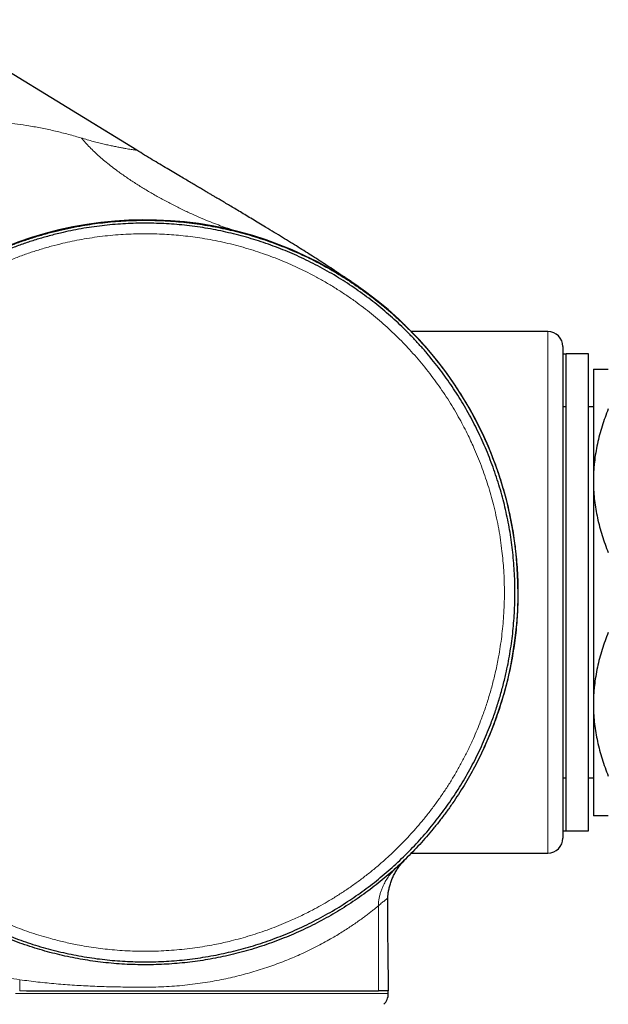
# Model space of a CAD drawing. Header units: millimetres. Extents: x 8 to 778, y 12 to 1829.
# Tile 162 of 256: x 144 to 183, y 1022 to 1088. Entities that reach past the tile are written whole.
import ezdxf

# ---------------------------------------------------------------- set-up
doc = ezdxf.new("R2010")
doc.units = ezdxf.units.MM

msp = doc.modelspace()

# ---------------------------------------------------------------- linework, layer by layer
at = {"color": 7, "linetype": 'Continuous', "lineweight": 30}
for p, q in [((151.682, 1079.695), (137.384, 1088.457)), ((151.686, 1079.693), (148.696, 1081.525)), ((163.361, 1072.421), (163.361, 1072.421)), ((164.107, 1072.035), (164.111, 1072.033)), ((165.599, 1071.164), (165.62, 1071.151)), ((179.257, 1067.522), (170.114, 1067.522)), ((180.257, 1066.522), (180.257, 1033.522)), ((180.475, 1066.011), (180.257, 1066.011)), ((181.975, 1066.022), (180.475, 1066.022)), ((180.475, 1037.035), (180.475, 1066.022)), ((181.975, 1037.035), (181.975, 1066.022)), ((182.305, 1065.011), (182.305, 1057.511)), ((180.475, 1062.469), (180.257, 1062.469)), ((182.305, 1062.469), (181.975, 1062.469)), ((182.305, 1057.511), (182.305, 1042.511)), ((182.305, 1042.511), (182.305, 1035.011)), ((180.257, 1037.575), (180.475, 1037.575)), ((181.975, 1037.575), (182.305, 1037.575)), ((181.975, 1037.564), (182.305, 1037.564)), ((180.475, 1034.022), (180.475, 1037.035)), ((181.975, 1034.022), (181.975, 1037.035)), ((180.257, 1034.011), (181.757, 1034.011)), ((180.475, 1034.022), (181.975, 1034.022)), ((181.757, 1034.011), (181.757, 1034.022)), ((170.111, 1032.522), (179.257, 1032.522)), ((168.553, 1023.086), (168.553, 1023.286))]:
    msp.add_line(p, q, dxfattribs=at)
at = {"color": 8, "linetype": 'Continuous', "lineweight": 0}
for p, q in [((179.257, 1032.522), (179.257, 1067.522)), ((143.835, 1023.286), (143.842, 1024.02)), ((143.835, 1023.286), (144.293, 1023.286))]:
    msp.add_line(p, q, dxfattribs=at)
at = {"color": 8, "linetype": 'Continuous', "lineweight": 0, "flags": 128}
msp.add_lwpolyline([(143.558, 1023.086), (144.212, 1023.086), (144.866, 1023.086), (145.519, 1023.086), (146.17, 1023.086), (146.82, 1023.086), (147.468, 1023.086), (148.113, 1023.086), (148.754, 1023.086), (149.393, 1023.086), (150.027, 1023.086), (150.657, 1023.086), (151.282, 1023.086), (151.901, 1023.086), (152.515, 1023.086), (153.123, 1023.086), (153.724, 1023.086), (154.318, 1023.086), (154.905, 1023.086), (155.484, 1023.086), (156.055, 1023.086), (156.618, 1023.086), (157.171, 1023.086), (157.715, 1023.086), (158.249, 1023.086), (158.774, 1023.086), (159.288, 1023.086), (159.791, 1023.086), (160.283, 1023.086), (160.763, 1023.086), (161.232, 1023.086), (161.688, 1023.086), (162.133, 1023.086), (162.564, 1023.086), (162.982, 1023.086), (163.388, 1023.086), (163.779, 1023.086), (164.157, 1023.086), (164.52, 1023.086), (164.869, 1023.086), (165.204, 1023.086), (165.524, 1023.086), (165.828, 1023.086), (166.118, 1023.086), (166.392, 1023.086), (166.65, 1023.086), (166.892, 1023.086), (167.119, 1023.086), (167.329, 1023.086), (167.523, 1023.086), (167.701, 1023.086), (167.862, 1023.086), (168.006, 1023.086), (168.134, 1023.086), (168.245, 1023.086), (168.339, 1023.086), (168.416, 1023.086), (168.476, 1023.086), (168.518, 1023.086), (168.544, 1023.086), (168.553, 1023.086)], dxfattribs=at)
at = {"color": 7, "linetype": 'Continuous', "lineweight": 30}
for centre, radius, start, end in [((152.257, 1050.022), 25, 335.38506, 114.44419), ((179.257, 1066.522), 1, 0, 90), ((179.257, 1033.522), 1, 270, 0), ((167.553, 1023.086), 1, 314.39692, 359.99992)]:
    msp.add_arc(centre, radius, start, end, dxfattribs=at)
at = {"color": 8, "linetype": 'Continuous', "lineweight": 0}
for points, knots in [([(131.68, 1079.051), (131.867, 1079.164), (132.24, 1079.39), (132.806, 1079.7), (133.377, 1079.986), (133.953, 1080.248), (134.533, 1080.486), (135.116, 1080.7), (135.735, 1080.902), (136.389, 1081.086), (137.079, 1081.25), (137.771, 1081.384), (138.464, 1081.488), (139.159, 1081.565), (139.883, 1081.617), (140.632, 1081.641), (141.403, 1081.635), (142.167, 1081.6), (142.93, 1081.538), (143.691, 1081.45), (144.495, 1081.33), (145.341, 1081.176), (146.228, 1080.982), (147.11, 1080.762), (147.693, 1080.594), (147.985, 1080.509)], [0, 0, 0, 0, 0.036004, 0.072009, 0.108012, 0.144013, 0.180016, 0.216021, 0.252027, 0.294027, 0.336027, 0.378034, 0.420044, 0.46202, 0.504095, 0.551176, 0.597657, 0.643724, 0.689884, 0.736096, 0.78227, 0.8367, 0.891136, 0.945568, 1, 1, 1, 1]), ([(147.985, 1080.509), (148.07, 1080.406), (148.243, 1080.197), (148.532, 1079.889), (148.846, 1079.578), (149.185, 1079.268), (149.547, 1078.959), (149.93, 1078.65), (150.384, 1078.305), (150.913, 1077.926), (151.522, 1077.518), (152.154, 1077.121), (152.809, 1076.733), (153.481, 1076.358), (154.167, 1075.997), (154.857, 1075.656), (155.546, 1075.337), (156.182, 1075.062), (156.761, 1074.828), (157.282, 1074.632), (157.791, 1074.454), (158.285, 1074.294), (158.611, 1074.203), (158.771, 1074.158)], [0, 0, 0, 0, 0.0343966, 0.0700297, 0.1068258, 0.1447017, 0.1835671, 0.2233252, 0.2638748, 0.3207279, 0.3785943, 0.437182, 0.4961921, 0.5563956, 0.6163986, 0.6758751, 0.7344977, 0.7919395, 0.836032, 0.8790379, 0.9208023, 0.9611727, 1, 1, 1, 1]), ([(148.06, 1080.487), (148.048, 1080.491), (148.023, 1080.498), (147.998, 1080.506), (147.985, 1080.509)], [0, 0, 0, 0, 0.5, 1, 1, 1, 1]), ([(151.686, 1079.692), (151.683, 1079.693), (151.677, 1079.694), (151.63, 1079.701), (151.554, 1079.712), (151.447, 1079.728), (151.311, 1079.749), (151.146, 1079.776), (150.951, 1079.808), (150.729, 1079.848), (150.479, 1079.895), (150.203, 1079.949), (149.902, 1080.013), (149.577, 1080.085), (149.229, 1080.168), (148.859, 1080.262), (148.471, 1080.367), (148.197, 1080.447), (148.06, 1080.487)], [0, 0, 0, 0, 0.062498, 0.124999, 0.187499, 0.249999, 0.312499, 0.374999, 0.437499, 0.500001, 0.562501, 0.624999, 0.687502, 0.749999, 0.812501, 0.875001, 0.9375, 1, 1, 1, 1]), ([(125.688, 1062.461), (125.797, 1062.371), (126.003, 1062.201), (126.281, 1061.924), (126.53, 1061.64), (126.759, 1061.339), (126.969, 1061.024), (127.155, 1060.698), (127.32, 1060.365), (127.466, 1060.025), (127.595, 1059.677), (127.707, 1059.322), (127.805, 1058.96), (127.898, 1058.552), (127.982, 1058.097), (128.054, 1057.595), (128.109, 1057.09), (128.153, 1056.527), (128.185, 1055.904), (128.202, 1055.223), (128.208, 1054.406), (128.199, 1053.452), (128.18, 1052.362), (128.165, 1051.362), (128.163, 1050.453), (128.174, 1049.634), (128.203, 1048.816), (128.252, 1048.063), (128.319, 1047.377), (128.398, 1046.734), (128.498, 1046.07), (128.622, 1045.388), (128.764, 1044.709), (128.927, 1044.032), (129.111, 1043.357), (129.315, 1042.684), (129.539, 1042.018), (129.775, 1041.377), (130.021, 1040.761), (130.258, 1040.213), (130.487, 1039.716), (130.733, 1039.208), (131.022, 1038.65), (131.357, 1038.044), (131.71, 1037.447), (132.093, 1036.841), (132.508, 1036.226), (132.956, 1035.605), (133.424, 1034.999), (133.885, 1034.439), (134.335, 1033.923), (134.796, 1033.424), (135.296, 1032.912), (135.838, 1032.391), (136.395, 1031.888), (136.949, 1031.418), (137.497, 1030.98), (138.038, 1030.573), (138.592, 1030.179), (139.16, 1029.8), (139.74, 1029.435), (140.282, 1029.116), (140.783, 1028.838), (141.235, 1028.599), (141.686, 1028.373), (142.188, 1028.134), (142.747, 1027.885), (143.365, 1027.629), (143.993, 1027.39), (144.63, 1027.167), (145.275, 1026.962), (145.997, 1026.754), (146.797, 1026.552), (147.594, 1026.382), (148.313, 1026.253), (148.945, 1026.157), (149.572, 1026.078), (150.217, 1026.014), (150.886, 1025.966), (151.579, 1025.937), (152.272, 1025.927), (152.968, 1025.938), (153.667, 1025.968), (154.368, 1026.02), (155.067, 1026.092), (155.744, 1026.181), (156.4, 1026.287), (156.985, 1026.397), (157.522, 1026.511), (158.064, 1026.639), (158.658, 1026.794), (159.302, 1026.981), (159.943, 1027.187), (160.581, 1027.412), (161.215, 1027.655), (161.91, 1027.945), (162.663, 1028.289), (163.393, 1028.655), (164.037, 1029.005), (164.626, 1029.346), (165.234, 1029.722), (165.857, 1030.134), (166.468, 1030.566), (167.065, 1031.016), (167.65, 1031.487), (168.223, 1031.978), (168.783, 1032.49), (169.327, 1033.019), (169.826, 1033.536), (170.283, 1034.038), (170.723, 1034.547), (171.171, 1035.096), (171.623, 1035.687), (172.057, 1036.291), (172.472, 1036.908), (172.869, 1037.541), (173.248, 1038.189), (173.608, 1038.853), (173.947, 1039.528), (174.247, 1040.177), (174.513, 1040.798), (174.775, 1041.46), (175.043, 1042.203), (175.309, 1043.03), (175.546, 1043.867), (175.723, 1044.593), (175.854, 1045.202), (175.961, 1045.756), (176.065, 1046.376), (176.159, 1047.063), (176.234, 1047.751), (176.291, 1048.466), (176.328, 1049.207), (176.341, 1049.973), (176.33, 1050.739), (176.297, 1051.463), (176.245, 1052.146), (176.176, 1052.823), (176.082, 1053.532), (175.961, 1054.274), (175.816, 1055.011), (175.654, 1055.719), (175.478, 1056.399), (175.289, 1057.049), (175.081, 1057.696), (174.854, 1058.34), (174.608, 1058.98), (174.365, 1059.561), (174.131, 1060.084), (173.894, 1060.584), (173.63, 1061.11), (173.323, 1061.681), (172.991, 1062.264), (172.629, 1062.856), (172.251, 1063.437), (171.854, 1064.009), (171.439, 1064.573), (171.006, 1065.126), (170.557, 1065.667), (170.106, 1066.18), (169.653, 1066.665), (169.235, 1067.09), (168.842, 1067.472), (168.429, 1067.856), (167.958, 1068.273), (167.426, 1068.717), (166.882, 1069.145), (166.306, 1069.572), (165.697, 1069.996), (165.055, 1070.413), (164.4, 1070.81), (163.768, 1071.165), (163.161, 1071.484), (162.589, 1071.765), (162.015, 1072.028), (161.419, 1072.283), (160.795, 1072.53), (160.143, 1072.766), (159.485, 1072.984), (158.818, 1073.183), (158.142, 1073.364), (157.458, 1073.526), (156.769, 1073.668), (156.097, 1073.786), (155.44, 1073.882), (154.806, 1073.958), (154.178, 1074.017), (153.531, 1074.06), (152.861, 1074.086), (152.167, 1074.094), (151.474, 1074.081), (150.778, 1074.049), (150.081, 1073.996), (149.382, 1073.922), (148.685, 1073.828), (148.011, 1073.717), (147.359, 1073.59), (146.679, 1073.439), (145.952, 1073.255), (145.18, 1073.032), (144.416, 1072.783), (143.659, 1072.508), (142.91, 1072.206), (142.169, 1071.878), (141.437, 1071.532), (140.626, 1071.127), (139.738, 1070.665), (138.769, 1070.151), (137.924, 1069.705), (137.2, 1069.332), (136.599, 1069.031), (135.991, 1068.744), (135.376, 1068.472), (134.809, 1068.243), (134.291, 1068.056), (133.824, 1067.905), (133.388, 1067.785), (132.987, 1067.693), (132.62, 1067.624), (132.251, 1067.572), (131.867, 1067.536), (131.467, 1067.524), (131.054, 1067.537), (130.643, 1067.579), (130.235, 1067.649), (129.842, 1067.749), (129.462, 1067.875), (129.222, 1067.98), (129.102, 1068.032)], [0, 0, 0, 0, 0.002806, 0.005303, 0.007807, 0.010316, 0.012822, 0.01532, 0.017765, 0.020213, 0.022659, 0.025138, 0.027618, 0.030097, 0.033451, 0.036808, 0.040165, 0.043521, 0.048029, 0.052538, 0.057047, 0.064261, 0.071476, 0.078691, 0.084108, 0.089527, 0.094943, 0.100358, 0.104495, 0.108632, 0.113219, 0.117808, 0.122398, 0.126985, 0.131633, 0.136284, 0.140934, 0.145582, 0.149845, 0.154107, 0.157416, 0.160724, 0.165306, 0.169891, 0.174475, 0.179057, 0.184123, 0.189191, 0.194259, 0.199325, 0.203587, 0.207848, 0.212817, 0.217787, 0.222758, 0.227726, 0.232205, 0.236685, 0.241164, 0.245698, 0.250232, 0.254766, 0.258186, 0.261607, 0.264908, 0.268209, 0.272635, 0.277062, 0.281489, 0.285968, 0.290449, 0.294929, 0.300877, 0.306824, 0.3111, 0.315376, 0.319512, 0.323649, 0.328236, 0.332825, 0.337414, 0.342, 0.346648, 0.351298, 0.355948, 0.360596, 0.364858, 0.36912, 0.37243, 0.375739, 0.380177, 0.384616, 0.389054, 0.393546, 0.398039, 0.402531, 0.408495, 0.414459, 0.418747, 0.423035, 0.427978, 0.432924, 0.437872, 0.442819, 0.447762, 0.452781, 0.457802, 0.462823, 0.467842, 0.472064, 0.476285, 0.481203, 0.486125, 0.491047, 0.495969, 0.500887, 0.505881, 0.510877, 0.515874, 0.520868, 0.52507, 0.529271, 0.535011, 0.540752, 0.54651, 0.552268, 0.555577, 0.558886, 0.563469, 0.568054, 0.572639, 0.577222, 0.582288, 0.587357, 0.592426, 0.597493, 0.601755, 0.606018, 0.610987, 0.615959, 0.620931, 0.6259, 0.630381, 0.634862, 0.639342, 0.643877, 0.648413, 0.652948, 0.656369, 0.659791, 0.663928, 0.668065, 0.672652, 0.677242, 0.681831, 0.686418, 0.691066, 0.695717, 0.700367, 0.705016, 0.709278, 0.71354, 0.716849, 0.720157, 0.724739, 0.729324, 0.733908, 0.73849, 0.743556, 0.748624, 0.753692, 0.758758, 0.76302, 0.767282, 0.771419, 0.775556, 0.780143, 0.784732, 0.789322, 0.793909, 0.798557, 0.803208, 0.807858, 0.812506, 0.816769, 0.821031, 0.825168, 0.829305, 0.833893, 0.838482, 0.843071, 0.847658, 0.852307, 0.856957, 0.861608, 0.866256, 0.870518, 0.874781, 0.880094, 0.885409, 0.890725, 0.896037, 0.901395, 0.906755, 0.912117, 0.917477, 0.924736, 0.931996, 0.939255, 0.943703, 0.948154, 0.952604, 0.957051, 0.961497, 0.964744, 0.967993, 0.97124, 0.973707, 0.976176, 0.978645, 0.981111, 0.983841, 0.986581, 0.989323, 0.99206, 0.994787, 0.997394, 1, 1, 1, 1]), ([(143.841, 1024.02), (143.568, 1024.06), (143.023, 1024.139), (142.211, 1024.278), (141.407, 1024.431), (140.613, 1024.599), (139.829, 1024.782), (139.055, 1024.98), (138.284, 1025.195), (137.519, 1025.428), (136.758, 1025.679), (136.012, 1025.946), (135.37, 1026.194), (134.829, 1026.417), (134.382, 1026.61), (133.941, 1026.808), (133.507, 1027.013), (133.066, 1027.231), (132.621, 1027.461), (132.171, 1027.705), (131.73, 1027.956), (131.298, 1028.214), (130.869, 1028.483), (130.399, 1028.792), (129.895, 1029.141), (129.505, 1029.431), (129.26, 1029.621), (129.149, 1029.708), (129.039, 1029.795), (128.932, 1029.883), (128.825, 1029.97), (128.721, 1030.058), (128.495, 1030.249), (128.158, 1030.549), (127.722, 1030.965), (127.308, 1031.389), (126.916, 1031.821), (126.548, 1032.258), (126.201, 1032.701), (125.877, 1033.149), (125.57, 1033.604), (125.379, 1033.917), (125.284, 1034.072)], [0, 0, 0, 0, 0.035197, 0.070202, 0.105029, 0.139691, 0.174202, 0.208575, 0.242824, 0.278, 0.313075, 0.348064, 0.382984, 0.404905, 0.42681, 0.448701, 0.470583, 0.492459, 0.516251, 0.539987, 0.563675, 0.587319, 0.610924, 0.635418, 0.667685, 0.69898, 0.705873, 0.712718, 0.719516, 0.726266, 0.732968, 0.739623, 0.746231, 0.776263, 0.805841, 0.834984, 0.863712, 0.892048, 0.919517, 0.94665, 0.97347, 1, 1, 1, 1]), ([(167.888, 1028.985), (167.89, 1029.065), (167.895, 1029.225), (167.928, 1029.463), (167.978, 1029.698), (168.045, 1029.928), (168.128, 1030.154), (168.241, 1030.41), (168.393, 1030.692), (168.57, 1030.959), (168.743, 1031.18), (168.902, 1031.36), (169.018, 1031.47), (169.076, 1031.525)], [0, 0, 0, 0, 0.083299, 0.166633, 0.250008, 0.333345, 0.416672, 0.500012, 0.624989, 0.749979, 0.833337, 0.916675, 1, 1, 1, 1]), ([(143.841, 1024.02), (144.046, 1023.992), (144.451, 1023.937), (145.06, 1023.865), (145.668, 1023.801), (146.28, 1023.744), (146.893, 1023.694), (147.505, 1023.652), (148.113, 1023.617), (148.728, 1023.588), (149.351, 1023.564), (149.979, 1023.546), (150.603, 1023.534), (151.222, 1023.524), (151.824, 1023.52), (152.462, 1023.522), (153.136, 1023.535), (153.852, 1023.566), (154.558, 1023.619), (155.251, 1023.69), (155.931, 1023.778), (156.586, 1023.88), (157.213, 1023.995), (157.816, 1024.12), (158.404, 1024.257), (158.979, 1024.405), (159.55, 1024.567), (160.116, 1024.742), (160.677, 1024.931), (161.22, 1025.128), (161.745, 1025.333), (162.253, 1025.544), (162.772, 1025.774), (163.298, 1026.023), (163.827, 1026.289), (164.33, 1026.558), (164.783, 1026.815), (165.19, 1027.057), (165.555, 1027.284), (165.901, 1027.508), (166.227, 1027.728), (166.534, 1027.942), (166.815, 1028.145), (167.072, 1028.336), (167.305, 1028.515), (167.52, 1028.684), (167.716, 1028.842), (167.831, 1028.937), (167.888, 1028.985)], [0, 0, 0, 0, 0.018294, 0.036205, 0.054309, 0.072562, 0.090875, 0.109159, 0.127372, 0.145611, 0.164737, 0.18386, 0.202981, 0.222095, 0.241149, 0.259215, 0.282248, 0.305298, 0.32834, 0.35139, 0.374436, 0.397481, 0.41921, 0.440941, 0.462672, 0.484402, 0.50613, 0.529176, 0.552223, 0.575272, 0.59832, 0.621366, 0.644413, 0.671575, 0.698738, 0.725901, 0.753063, 0.77611, 0.799157, 0.822204, 0.845252, 0.868301, 0.891347, 0.913075, 0.934804, 0.956537, 0.978269, 1, 1, 1, 1]), ([(167.888, 1028.985), (167.934, 1029.023), (168.027, 1029.1), (168.145, 1029.199), (168.248, 1029.284), (168.334, 1029.356), (168.404, 1029.415), (168.459, 1029.46), (168.498, 1029.493), (168.519, 1029.51), (168.529, 1029.519), (168.525, 1029.516), (168.525, 1029.516)], [0, 0, 0, 0, 0.109036, 0.219091, 0.33006, 0.441826, 0.554266, 0.66523, 0.776591, 0.888219, 0.999982, 1, 1, 1, 1]), ([(167.888, 1028.985), (167.889, 1028.035), (167.892, 1026.135), (167.9, 1024.236), (167.904, 1023.286)], [0, 0, 0, 0, 0.499998, 1, 1, 1, 1])]:
    msp.add_open_spline(points, degree=3, knots=knots, dxfattribs=at)
at = {"color": 7, "linetype": 'Continuous', "lineweight": 30}
for points, knots in [([(166.774, 1070.376), (166.769, 1070.379), (166.756, 1070.388), (166.732, 1070.405), (166.703, 1070.426), (166.679, 1070.443), (166.66, 1070.456), (166.647, 1070.465), (166.641, 1070.47), (166.632, 1070.476), (166.618, 1070.486), (166.596, 1070.502), (166.56, 1070.527), (166.487, 1070.578), (166.38, 1070.654), (166.247, 1070.746), (166.078, 1070.864), (165.878, 1071.001), (165.662, 1071.148), (165.466, 1071.281), (165.283, 1071.404), (165.101, 1071.525), (164.827, 1071.707), (164.454, 1071.952), (163.975, 1072.263), (163.491, 1072.573), (163.002, 1072.882), (162.508, 1073.192), (161.992, 1073.513), (161.455, 1073.844), (160.897, 1074.186), (160.368, 1074.507), (159.88, 1074.802), (159.446, 1075.063), (159.032, 1075.312), (158.638, 1075.548), (158.265, 1075.77), (157.915, 1075.978), (157.587, 1076.173), (157.279, 1076.356), (157.024, 1076.507), (156.807, 1076.636), (156.612, 1076.751), (156.393, 1076.881), (156.149, 1077.025), (155.883, 1077.183), (155.595, 1077.353), (155.288, 1077.535), (154.959, 1077.73), (154.586, 1077.951), (154.169, 1078.199), (153.706, 1078.474), (153.222, 1078.763), (152.721, 1079.064), (152.207, 1079.375), (151.861, 1079.586), (151.686, 1079.692)], [0, 0, 0, 0, 0.003509, 0.011501, 0.017845, 0.022553, 0.025653, 0.026629, 0.026988, 0.027277, 0.02863, 0.029743, 0.031846, 0.035978, 0.04457, 0.053576, 0.0629, 0.078835, 0.093807, 0.10632, 0.118232, 0.130316, 0.142634, 0.172897, 0.204469, 0.237457, 0.268363, 0.300641, 0.334269, 0.369214, 0.405437, 0.442883, 0.472143, 0.500167, 0.526917, 0.552368, 0.576502, 0.598911, 0.620032, 0.639864, 0.65841, 0.669305, 0.681822, 0.695945, 0.711646, 0.728895, 0.747304, 0.767121, 0.788293, 0.810756, 0.839073, 0.868958, 0.900229, 0.932669, 0.966025, 1, 1, 1, 1]), ([(129.304, 1068.805), (129.408, 1068.76), (129.617, 1068.669), (129.943, 1068.563), (130.276, 1068.478), (130.613, 1068.417), (130.958, 1068.38), (131.309, 1068.368), (131.665, 1068.377), (132.021, 1068.408), (132.374, 1068.457), (132.782, 1068.534), (133.243, 1068.647), (133.755, 1068.801), (134.26, 1068.979), (134.757, 1069.175), (135.293, 1069.406), (135.866, 1069.67), (136.476, 1069.969), (137.081, 1070.278), (138.017, 1070.769), (139.016, 1071.306), (140.087, 1071.867), (140.896, 1072.276), (141.682, 1072.654), (142.446, 1072.994), (143.188, 1073.296), (143.938, 1073.576), (144.703, 1073.832), (145.48, 1074.065), (146.269, 1074.273), (147.065, 1074.456), (147.825, 1074.605), (148.547, 1074.723), (149.231, 1074.816), (149.92, 1074.891), (150.615, 1074.946), (151.314, 1074.983), (152.015, 1074.999), (152.719, 1074.996), (153.423, 1074.973), (154.13, 1074.93), (154.839, 1074.867), (155.55, 1074.783), (156.249, 1074.679), (156.937, 1074.558), (157.613, 1074.42), (158.287, 1074.262), (158.957, 1074.085), (159.624, 1073.89), (160.29, 1073.674), (160.954, 1073.438), (161.616, 1073.182), (162.272, 1072.906), (162.922, 1072.61), (163.564, 1072.296), (164.19, 1071.967), (164.799, 1071.625), (165.391, 1071.27), (165.976, 1070.898), (166.553, 1070.507), (167.121, 1070.099), (167.68, 1069.674), (168.227, 1069.232), (168.763, 1068.774), (169.288, 1068.298), (169.802, 1067.806), (170.304, 1067.296), (170.786, 1066.779), (171.247, 1066.255), (171.688, 1065.724), (172.117, 1065.179), (172.532, 1064.62), (172.933, 1064.047), (173.318, 1063.461), (173.688, 1062.863), (174.042, 1062.253), (174.381, 1061.631), (174.703, 1060.997), (175.008, 1060.35), (175.291, 1059.703), (175.553, 1059.055), (175.793, 1058.408), (176.017, 1057.752), (176.224, 1057.087), (176.413, 1056.413), (176.583, 1055.732), (176.734, 1055.046), (176.867, 1054.353), (176.98, 1053.654), (177.074, 1052.949), (177.148, 1052.237), (177.206, 1051.463), (177.241, 1050.627), (177.247, 1049.799), (177.228, 1049.039), (177.191, 1048.35), (177.136, 1047.659), (177.061, 1046.967), (176.966, 1046.274), (176.851, 1045.582), (176.717, 1044.891), (176.563, 1044.204), (176.388, 1043.517), (176.194, 1042.833), (175.98, 1042.151), (175.748, 1041.481), (175.501, 1040.825), (175.238, 1040.183), (174.956, 1039.546), (174.656, 1038.916), (174.338, 1038.294), (173.999, 1037.676), (173.639, 1037.064), (173.259, 1036.458), (172.861, 1035.861), (172.445, 1035.275), (172.011, 1034.7), (171.568, 1034.147), (171.118, 1033.616), (170.662, 1033.106), (170.19, 1032.607), (169.703, 1032.118), (169.199, 1031.641), (168.682, 1031.177), (168.151, 1030.726), (167.606, 1030.29), (167.047, 1029.867), (166.473, 1029.458), (165.884, 1029.063), (165.29, 1028.689), (164.69, 1028.333), (164.084, 1027.997), (163.469, 1027.677), (162.843, 1027.374), (162.207, 1027.087), (161.559, 1026.817), (160.899, 1026.563), (160.227, 1026.326), (159.547, 1026.108), (158.859, 1025.909), (158.164, 1025.729), (157.474, 1025.571), (156.788, 1025.435), (156.108, 1025.319), (155.423, 1025.222), (154.734, 1025.144), (154.042, 1025.085), (153.343, 1025.044), (152.639, 1025.024), (151.929, 1025.023), (151.217, 1025.042), (150.505, 1025.082), (149.792, 1025.143), (149.09, 1025.222), (148.398, 1025.321), (147.718, 1025.437), (147.039, 1025.572), (146.363, 1025.726), (145.69, 1025.899), (145.017, 1026.093), (144.345, 1026.306), (143.675, 1026.541), (143.01, 1026.795), (142.35, 1027.068), (141.698, 1027.361), (141.061, 1027.669), (140.441, 1027.991), (139.838, 1028.326), (139.242, 1028.678), (138.655, 1029.047), (138.078, 1029.433), (137.507, 1029.838), (136.944, 1030.262), (136.389, 1030.705), (135.846, 1031.165), (135.314, 1031.641), (134.796, 1032.133), (134.297, 1032.635), (133.819, 1033.143), (133.36, 1033.659), (132.914, 1034.189), (132.48, 1034.734), (132.06, 1035.294), (131.655, 1035.867), (131.266, 1036.452), (130.892, 1037.049), (130.533, 1037.66), (130.19, 1038.283), (129.863, 1038.919), (129.559, 1039.557), (129.276, 1040.196), (129.013, 1040.834), (128.768, 1041.481), (128.541, 1042.136), (128.331, 1042.798), (128.138, 1043.471), (127.963, 1044.154), (127.807, 1044.846), (127.67, 1045.545), (127.552, 1046.248), (127.455, 1046.957), (127.373, 1047.709), (127.312, 1048.505), (127.275, 1049.344), (127.259, 1050.185), (127.259, 1051.027), (127.269, 1051.869), (127.285, 1052.712), (127.301, 1053.554), (127.31, 1054.342), (127.31, 1055.075), (127.299, 1055.751), (127.273, 1056.373), (127.235, 1056.939), (127.185, 1057.448), (127.117, 1057.956), (127.034, 1058.423), (126.938, 1058.851), (126.832, 1059.239), (126.706, 1059.621), (126.558, 1059.994), (126.397, 1060.335), (126.225, 1060.641), (126.047, 1060.916), (125.851, 1061.179), (125.638, 1061.428), (125.436, 1061.633), (125.252, 1061.799), (125.145, 1061.886), (125.091, 1061.93)], [0, 0, 0, 0, 0.0022079, 0.0044244, 0.0066443, 0.0088616, 0.0110703, 0.0133699, 0.0156746, 0.0179831, 0.0202914, 0.0225939, 0.0260456, 0.0295016, 0.0329621, 0.0364239, 0.0398804, 0.0442756, 0.0486717, 0.0530687, 0.057465, 0.0691965, 0.0750652, 0.080934, 0.0868019, 0.0919815, 0.0971637, 0.1023456, 0.1075249, 0.1128041, 0.1180861, 0.1233681, 0.1286473, 0.1331114, 0.1375764, 0.1420405, 0.1465683, 0.151097, 0.1556248, 0.160185, 0.1647462, 0.1693064, 0.1739331, 0.1785607, 0.1831874, 0.1876515, 0.1921165, 0.1965807, 0.2010759, 0.2055719, 0.210067, 0.21466, 0.219254, 0.223847, 0.2284738, 0.2331015, 0.2377284, 0.2421924, 0.2466573, 0.2511213, 0.2556492, 0.2601779, 0.2647057, 0.2692659, 0.273827, 0.2783871, 0.2830139, 0.2876415, 0.2922683, 0.296731, 0.3011945, 0.3056571, 0.3101835, 0.3147107, 0.319237, 0.3237957, 0.3283553, 0.3329139, 0.337539, 0.3421651, 0.3467901, 0.3512536, 0.3557179, 0.3601814, 0.3647085, 0.3692365, 0.3737636, 0.3783231, 0.3828836, 0.3874431, 0.392069, 0.3966959, 0.4013219, 0.40713, 0.4129381, 0.4174013, 0.4218653, 0.4263285, 0.4308551, 0.4353826, 0.4399092, 0.4444682, 0.4490281, 0.4535871, 0.4582117, 0.4628373, 0.4674619, 0.4719536, 0.4764461, 0.4809377, 0.4854617, 0.4899866, 0.4945105, 0.499137, 0.5037645, 0.5083911, 0.5130525, 0.517715, 0.5223765, 0.5268001, 0.5312245, 0.5356482, 0.540133, 0.5446187, 0.5491036, 0.5536197, 0.5581367, 0.5626528, 0.5672335, 0.571815, 0.5763956, 0.5808738, 0.5853527, 0.5898309, 0.5943403, 0.5988506, 0.6033601, 0.6079683, 0.6125774, 0.6171856, 0.6218279, 0.6264712, 0.6311135, 0.6355769, 0.6400412, 0.6445046, 0.648999, 0.6534943, 0.6579887, 0.6625808, 0.6671739, 0.6717661, 0.676392, 0.6810188, 0.6856447, 0.6901098, 0.6945757, 0.6990408, 0.7035369, 0.7080339, 0.71253, 0.7171241, 0.721719, 0.726313, 0.7309409, 0.7355697, 0.7401976, 0.7446613, 0.7491258, 0.7535895, 0.7580843, 0.7625799, 0.7670746, 0.7716671, 0.7762606, 0.7808531, 0.7854794, 0.7901067, 0.794733, 0.7991957, 0.8036593, 0.8081219, 0.8126482, 0.8171755, 0.8217018, 0.8262605, 0.8308201, 0.8353787, 0.8400038, 0.8446299, 0.8492549, 0.8537188, 0.8581835, 0.8626474, 0.8671422, 0.8716379, 0.8761327, 0.8807254, 0.8853189, 0.8899116, 0.8945381, 0.8991655, 0.9037919, 0.9092189, 0.9146462, 0.9200929, 0.9255398, 0.9309908, 0.9364419, 0.9418974, 0.9473527, 0.9517321, 0.9561117, 0.9604905, 0.9638018, 0.9671152, 0.9704271, 0.9737366, 0.9763325, 0.978935, 0.9815372, 0.9841348, 0.9867266, 0.9888389, 0.9909585, 0.9930797, 0.9951975, 0.9973084, 0.9986542, 1, 1, 1, 1]), ([(125.27, 1061.85), (125.363, 1061.773), (125.526, 1061.639), (125.74, 1061.428), (125.921, 1061.23), (126.092, 1061.019), (126.252, 1060.797), (126.401, 1060.565), (126.546, 1060.308), (126.685, 1060.027), (126.816, 1059.721), (126.931, 1059.407), (127.033, 1059.085), (127.121, 1058.757), (127.207, 1058.379), (127.286, 1057.95), (127.354, 1057.469), (127.406, 1056.986), (127.448, 1056.444), (127.478, 1055.845), (127.494, 1055.19), (127.499, 1054.386), (127.491, 1053.435), (127.471, 1052.336), (127.457, 1051.329), (127.455, 1050.413), (127.467, 1049.588), (127.497, 1048.764), (127.548, 1047.987), (127.619, 1047.259), (127.704, 1046.58), (127.809, 1045.901), (127.932, 1045.225), (128.074, 1044.551), (128.237, 1043.875), (128.419, 1043.2), (128.622, 1042.526), (128.845, 1041.856), (129.087, 1041.191), (129.349, 1040.531), (129.626, 1039.887), (129.918, 1039.259), (130.224, 1038.647), (130.547, 1038.041), (130.887, 1037.444), (131.244, 1036.855), (131.621, 1036.271), (132.016, 1035.695), (132.431, 1035.126), (132.863, 1034.567), (133.312, 1034.02), (133.777, 1033.485), (134.252, 1032.969), (134.735, 1032.472), (135.226, 1031.995), (135.731, 1031.53), (136.25, 1031.079), (136.783, 1030.641), (137.331, 1030.216), (137.896, 1029.802), (138.476, 1029.402), (139.068, 1029.018), (139.673, 1028.65), (140.289, 1028.299), (140.908, 1027.969), (141.529, 1027.661), (142.15, 1027.373), (142.781, 1027.102), (143.42, 1026.848), (144.068, 1026.611), (144.726, 1026.39), (145.396, 1026.187), (146.076, 1026.002), (146.762, 1025.836), (147.455, 1025.689), (148.153, 1025.561), (148.846, 1025.455), (149.534, 1025.369), (150.215, 1025.303), (150.899, 1025.256), (151.586, 1025.228), (152.276, 1025.219), (152.97, 1025.229), (153.668, 1025.259), (154.371, 1025.309), (155.073, 1025.379), (155.775, 1025.47), (156.476, 1025.581), (157.166, 1025.71), (157.844, 1025.857), (158.511, 1026.021), (159.174, 1026.204), (159.834, 1026.405), (160.489, 1026.626), (161.143, 1026.866), (161.794, 1027.127), (162.442, 1027.408), (163.084, 1027.708), (163.718, 1028.027), (164.344, 1028.365), (164.951, 1028.716), (165.538, 1029.077), (166.106, 1029.448), (166.665, 1029.835), (167.214, 1030.239), (167.753, 1030.658), (168.284, 1031.096), (168.806, 1031.551), (169.319, 1032.024), (169.82, 1032.512), (170.308, 1033.015), (170.782, 1033.533), (171.236, 1034.057), (171.67, 1034.587), (172.083, 1035.121), (172.483, 1035.667), (172.868, 1036.225), (173.239, 1036.794), (173.596, 1037.378), (173.94, 1037.976), (174.268, 1038.588), (174.58, 1039.21), (174.874, 1039.843), (175.15, 1040.486), (175.432, 1041.195), (175.713, 1041.974), (175.987, 1042.825), (176.23, 1043.686), (176.427, 1044.488), (176.583, 1045.227), (176.706, 1045.9), (176.81, 1046.578), (176.896, 1047.261), (176.962, 1047.947), (177.011, 1048.639), (177.04, 1049.338), (177.049, 1050.042), (177.038, 1050.748), (177.007, 1051.455), (176.955, 1052.163), (176.884, 1052.861), (176.795, 1053.548), (176.688, 1054.224), (176.562, 1054.899), (176.417, 1055.572), (176.253, 1056.242), (176.069, 1056.911), (175.865, 1057.58), (175.64, 1058.248), (175.396, 1058.911), (175.132, 1059.568), (174.849, 1060.219), (174.551, 1060.854), (174.24, 1061.473), (173.915, 1062.076), (173.572, 1062.67), (173.213, 1063.257), (172.837, 1063.834), (172.442, 1064.405), (172.028, 1064.969), (171.595, 1065.524), (171.145, 1066.069), (170.679, 1066.601), (170.197, 1067.122), (169.706, 1067.622), (169.207, 1068.103), (168.701, 1068.564), (168.181, 1069.011), (167.648, 1069.446), (167.102, 1069.866), (166.54, 1070.274), (165.963, 1070.669), (165.371, 1071.05), (164.767, 1071.415), (164.151, 1071.763), (163.524, 1072.094), (162.894, 1072.404), (162.265, 1072.692), (161.635, 1072.96), (160.996, 1073.211), (160.349, 1073.444), (159.694, 1073.66), (159.029, 1073.859), (158.354, 1074.041), (157.669, 1074.204), (156.978, 1074.349), (156.281, 1074.474), (155.579, 1074.579), (154.883, 1074.663), (154.193, 1074.726), (153.51, 1074.77), (152.825, 1074.796), (152.137, 1074.802), (151.448, 1074.789), (150.754, 1074.757), (150.057, 1074.704), (149.356, 1074.632), (148.656, 1074.539), (147.957, 1074.427), (147.261, 1074.293), (146.507, 1074.127), (145.723, 1073.927), (144.911, 1073.69), (144.131, 1073.434), (143.366, 1073.154), (142.616, 1072.851), (141.882, 1072.526), (141.088, 1072.151), (140.236, 1071.723), (139.324, 1071.247), (138.415, 1070.765), (137.553, 1070.31), (136.812, 1069.929), (136.19, 1069.622), (135.639, 1069.364), (135.082, 1069.118), (134.611, 1068.929), (134.199, 1068.777), (133.849, 1068.658), (133.465, 1068.543), (133.074, 1068.441), (132.677, 1068.358), (132.274, 1068.294), (131.905, 1068.258), (131.572, 1068.245), (131.277, 1068.249), (130.979, 1068.269), (130.681, 1068.307), (130.382, 1068.364), (130.076, 1068.444), (129.766, 1068.547), (129.559, 1068.637), (129.456, 1068.682)], [0, 0, 0, 0, 0.002384, 0.004135, 0.005888, 0.00764, 0.009443, 0.011248, 0.013052, 0.015219, 0.017388, 0.019556, 0.021771, 0.023987, 0.026203, 0.029362, 0.03252, 0.035696, 0.038872, 0.043147, 0.047424, 0.0517, 0.058864, 0.066028, 0.073193, 0.078565, 0.083937, 0.089319, 0.0947, 0.099162, 0.103624, 0.108086, 0.112578, 0.117072, 0.121565, 0.126155, 0.130747, 0.135337, 0.139961, 0.144587, 0.149211, 0.153672, 0.158134, 0.162595, 0.167087, 0.17158, 0.176072, 0.180661, 0.185252, 0.189842, 0.194465, 0.19909, 0.203713, 0.208176, 0.212639, 0.217101, 0.221595, 0.226089, 0.230582, 0.235174, 0.239766, 0.244357, 0.248982, 0.253608, 0.258233, 0.262696, 0.26716, 0.271623, 0.276118, 0.280613, 0.285107, 0.289699, 0.294292, 0.298884, 0.30351, 0.308137, 0.312762, 0.317224, 0.321686, 0.326147, 0.330639, 0.335132, 0.339624, 0.344214, 0.348805, 0.353395, 0.358019, 0.362643, 0.367267, 0.371742, 0.376218, 0.380692, 0.385199, 0.389706, 0.394212, 0.398817, 0.403422, 0.408027, 0.412666, 0.417306, 0.421945, 0.426366, 0.430789, 0.43521, 0.439662, 0.444115, 0.448566, 0.453113, 0.45766, 0.462207, 0.466786, 0.471366, 0.475945, 0.480345, 0.484747, 0.489147, 0.493578, 0.498009, 0.502439, 0.506964, 0.511491, 0.516017, 0.520576, 0.525136, 0.529695, 0.535508, 0.541322, 0.547164, 0.553007, 0.557469, 0.561931, 0.566393, 0.570885, 0.575379, 0.579872, 0.584462, 0.589053, 0.593644, 0.598268, 0.602893, 0.607518, 0.611981, 0.616446, 0.620909, 0.625404, 0.629899, 0.634394, 0.638987, 0.64358, 0.648172, 0.652799, 0.657426, 0.662052, 0.666514, 0.670976, 0.675438, 0.679931, 0.684424, 0.688917, 0.693507, 0.698098, 0.702688, 0.707313, 0.711938, 0.716562, 0.721023, 0.725484, 0.729945, 0.734437, 0.73893, 0.743422, 0.748012, 0.752603, 0.757192, 0.761816, 0.76644, 0.771064, 0.775525, 0.779988, 0.78445, 0.788942, 0.793436, 0.797928, 0.802519, 0.80711, 0.811701, 0.816325, 0.82095, 0.825574, 0.830036, 0.834498, 0.83896, 0.843453, 0.847946, 0.852439, 0.857029, 0.861621, 0.866211, 0.870835, 0.875461, 0.880085, 0.885929, 0.891278, 0.896629, 0.901978, 0.907208, 0.91244, 0.917671, 0.924379, 0.931087, 0.937798, 0.944508, 0.950136, 0.9541, 0.958064, 0.962037, 0.966009, 0.968006, 0.970622, 0.973239, 0.975854, 0.978515, 0.981178, 0.983838, 0.985766, 0.987694, 0.989621, 0.991607, 0.993594, 0.99558, 0.99779, 1, 1, 1, 1]), ([(163.361, 1072.421), (163.364, 1072.419), (163.37, 1072.416), (163.39, 1072.406), (163.422, 1072.39), (163.472, 1072.365), (163.541, 1072.331), (163.594, 1072.304), (163.622, 1072.289)], [0, 0, 0, 0, 0.079403, 0.177606, 0.296718, 0.490006, 0.724131, 1, 1, 1, 1]), ([(182.305, 1065.011), (182.305, 1065.011), (182.306, 1065.011), (182.324, 1065.011), (182.377, 1065.011), (182.461, 1065.011), (182.574, 1065.011), (182.716, 1065.011), (182.886, 1065.011), (183.081, 1065.011), (183.23, 1065.011), (183.305, 1065.011)], [0, 0, 0, 0, 0.031426, 0.150353, 0.269282, 0.389133, 0.508986, 0.631385, 0.753788, 0.876892, 1, 1, 1, 1]), ([(183.305, 1062.333), (183.23, 1062.141), (183.081, 1061.759), (182.886, 1061.176), (182.715, 1060.587), (182.57, 1059.987), (182.453, 1059.379), (182.378, 1058.829), (182.333, 1058.345), (182.309, 1057.928), (182.306, 1057.65), (182.305, 1057.511)], [0, 0, 0, 0, 0.122971, 0.245939, 0.369577, 0.49321, 0.619366, 0.745519, 0.83034, 0.915181, 1, 1, 1, 1]), ([(182.305, 1057.511), (182.305, 1057.455), (182.306, 1057.204), (182.325, 1056.759), (182.379, 1056.176), (182.462, 1055.593), (182.576, 1055.009), (182.717, 1054.425), (182.887, 1053.841), (183.081, 1053.261), (183.23, 1052.88), (183.305, 1052.689)], [0, 0, 0, 0, 0.034085, 0.152699, 0.271315, 0.390844, 0.510376, 0.632431, 0.75449, 0.877243, 1, 1, 1, 1]), ([(183.305, 1047.333), (183.23, 1047.141), (183.081, 1046.759), (182.886, 1046.176), (182.715, 1045.587), (182.57, 1044.987), (182.453, 1044.379), (182.378, 1043.829), (182.333, 1043.345), (182.309, 1042.928), (182.306, 1042.65), (182.305, 1042.511)], [0, 0, 0, 0, 0.122971, 0.245939, 0.369577, 0.49321, 0.619366, 0.745519, 0.83034, 0.915181, 1, 1, 1, 1]), ([(182.305, 1042.511), (182.305, 1042.455), (182.306, 1042.204), (182.325, 1041.759), (182.379, 1041.176), (182.462, 1040.593), (182.576, 1040.009), (182.717, 1039.425), (182.887, 1038.841), (183.081, 1038.261), (183.23, 1037.88), (183.305, 1037.689)], [0, 0, 0, 0, 0.034085, 0.152699, 0.271315, 0.390844, 0.510376, 0.632431, 0.75449, 0.877243, 1, 1, 1, 1]), ([(183.305, 1035.011), (183.232, 1035.011), (183.088, 1035.011), (182.898, 1035.011), (182.729, 1035.011), (182.586, 1035.011), (182.469, 1035.011), (182.382, 1035.011), (182.325, 1035.011), (182.306, 1035.011), (182.305, 1035.011), (182.305, 1035.011)], [0, 0, 0, 0, 0.119246, 0.238489, 0.358338, 0.478183, 0.600299, 0.722411, 0.845493, 0.968574, 1, 1, 1, 1]), ([(168.525, 1029.516), (168.529, 1029.593), (168.536, 1029.754), (168.571, 1030.004), (168.629, 1030.268), (168.71, 1030.54), (168.815, 1030.814), (168.942, 1031.085), (169.089, 1031.347), (169.256, 1031.597), (169.438, 1031.831), (169.575, 1031.972), (169.643, 1032.041)], [0, 0, 0, 0, 0.081435, 0.171289, 0.26752, 0.368464, 0.472632, 0.578632, 0.685365, 0.791824, 0.896818, 1, 1, 1, 1]), ([(168.574, 1023.286), (168.564, 1023.97), (168.543, 1025.35), (168.52, 1027.426), (168.524, 1028.819), (168.525, 1029.516)], [0, 0, 0, 0, 0.3292871, 0.6646542, 1, 1, 1, 1]), ([(144.293, 1023.286), (144.567, 1023.286), (145.115, 1023.286), (145.936, 1023.286), (146.757, 1023.286), (147.577, 1023.286), (148.396, 1023.286), (149.213, 1023.286), (150.024, 1023.286), (150.827, 1023.286), (151.623, 1023.286), (152.41, 1023.286), (153.188, 1023.286), (153.954, 1023.286), (154.698, 1023.286), (155.418, 1023.286), (156.116, 1023.286), (156.801, 1023.286), (157.399, 1023.286), (157.915, 1023.286), (158.348, 1023.286), (158.768, 1023.286), (159.248, 1023.286), (159.786, 1023.286), (160.377, 1023.286), (160.951, 1023.286), (161.512, 1023.286), (162.057, 1023.286), (162.586, 1023.286), (163.096, 1023.286), (163.532, 1023.286), (163.902, 1023.286), (164.276, 1023.286), (164.696, 1023.286), (165.152, 1023.286), (165.541, 1023.286), (165.87, 1023.286), (166.147, 1023.286), (166.411, 1023.286), (166.663, 1023.286), (166.9, 1023.286), (167.129, 1023.286), (167.346, 1023.286), (167.55, 1023.286), (167.738, 1023.286), (167.849, 1023.286), (167.904, 1023.286)], [0, 0, 0, 0, 0.025054, 0.050271, 0.075494, 0.10071, 0.126217, 0.151739, 0.17726, 0.202767, 0.228293, 0.253839, 0.279393, 0.30494, 0.330466, 0.354854, 0.379255, 0.403656, 0.428045, 0.444486, 0.460927, 0.476773, 0.492618, 0.516635, 0.540665, 0.564694, 0.588711, 0.613121, 0.637543, 0.661965, 0.686374, 0.702831, 0.719288, 0.746037, 0.772795, 0.799544, 0.818701, 0.837862, 0.85702, 0.876532, 0.896047, 0.915559, 0.936665, 0.957778, 0.978893, 1, 1, 1, 1]), ([(168.573, 1023.286), (168.571, 1023.286), (168.567, 1023.286), (168.528, 1023.286), (168.462, 1023.286), (168.367, 1023.286), (168.242, 1023.286), (168.091, 1023.286), (167.966, 1023.286), (167.904, 1023.286)], [0, 0, 0, 0, 0.129131, 0.273515, 0.41794, 0.562323, 0.708202, 0.854123, 1, 1, 1, 1])]:
    msp.add_open_spline(points, degree=3, knots=knots, dxfattribs=at)

doc.saveas('drawing.dxf')
